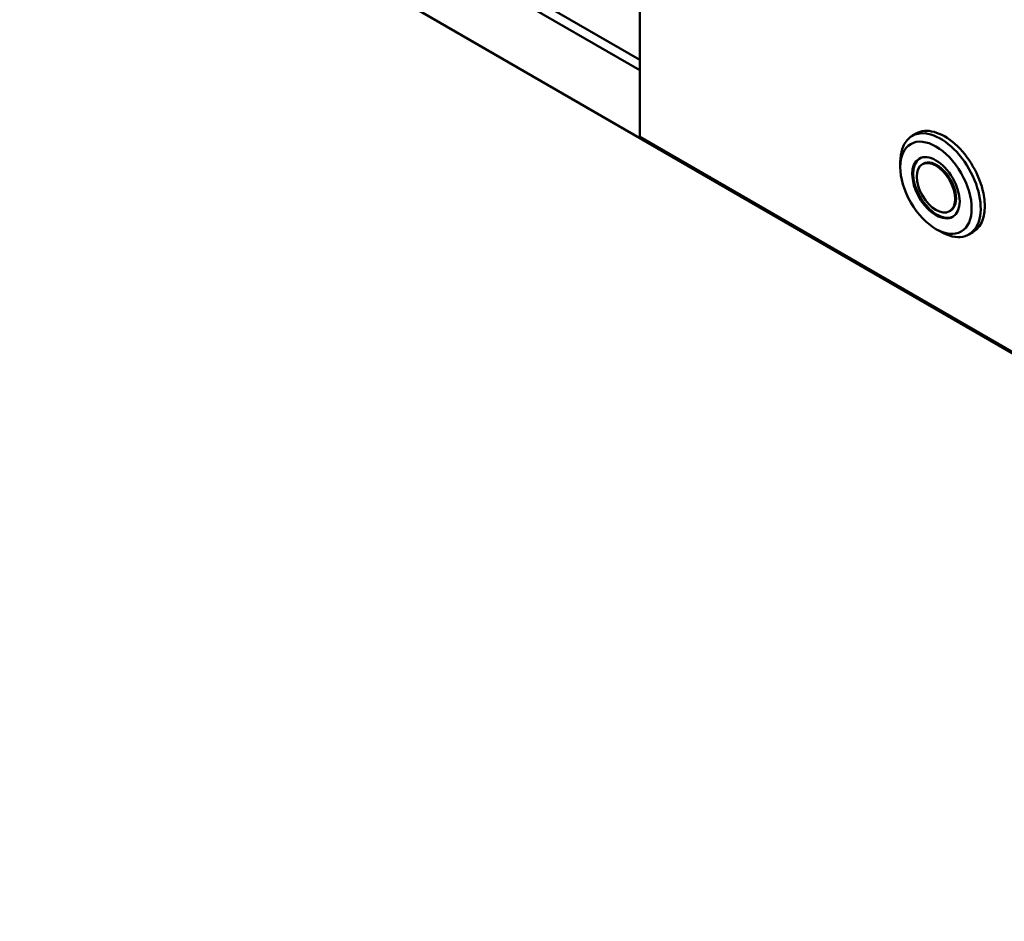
# Model space of a CAD drawing. Header units: millimetres. Extents: x 0 to 2239, y -60 to 841.
# Tile 70 of 165: x 938 to 1015, y 144 to 214. Entities that reach past the tile are written whole.
import ezdxf

# ---------------------------------------------------------------- set-up
doc = ezdxf.new("R2010")
doc.units = ezdxf.units.MM
doc.layers.add('Sichtbar (ISO)', color=7, linetype='Continuous', lineweight=50)

msp = doc.modelspace()

# ---------------------------------------------------------------- linework, layer by layer
at = {"layer": 'Sichtbar (ISO)'}
for p, q in [((986.421, 290.912), (986.421, 205.18)), ((1092.487, 143.84), (937.896, 233.094)), ((986.421, 210.385), (966.534, 221.867)), ((966.887, 222.479), (986.421, 211.201)), ((1034.151, 177.623), (986.421, 205.18)), ((1007.707, 205.257), (1008.025, 205.441)), ((1006.786, 202.812), (1006.786, 203.22)), ((1008.587, 203.08), (1008.516, 203.039)), ((1010.712, 199.4), (1010.641, 199.359)), ((1009.579, 197.974), (1009.932, 197.77)), ((1012.157, 197.549), (1012.475, 197.733))]:
    msp.add_line(p, q, dxfattribs=at)
for centre, major_axis, start_param, end_param in [((1009.932, 201.403), (-2.225, 3.854), 2.356194, 7.068583), ((1010.25, 201.587), (2.225, -3.854), 0, 3.141593), ((1009.649, 201.24), (1.312, -2.273), 3.168533, 6.256245), ((1009.649, 201.24), (1.063, -1.84), 0, 3.141593)]:
    msp.add_ellipse(centre, major_axis=major_axis, ratio=0.57735, start_param=start_param, end_param=end_param, dxfattribs=at)
for major_axis in [(-1.975, 3.421), (-1.313, 2.273), (1.062, -1.84)]:
    msp.add_ellipse((1009.579, 201.199), major_axis=major_axis, ratio=0.57735, dxfattribs=at)

doc.saveas('drawing.dxf')
